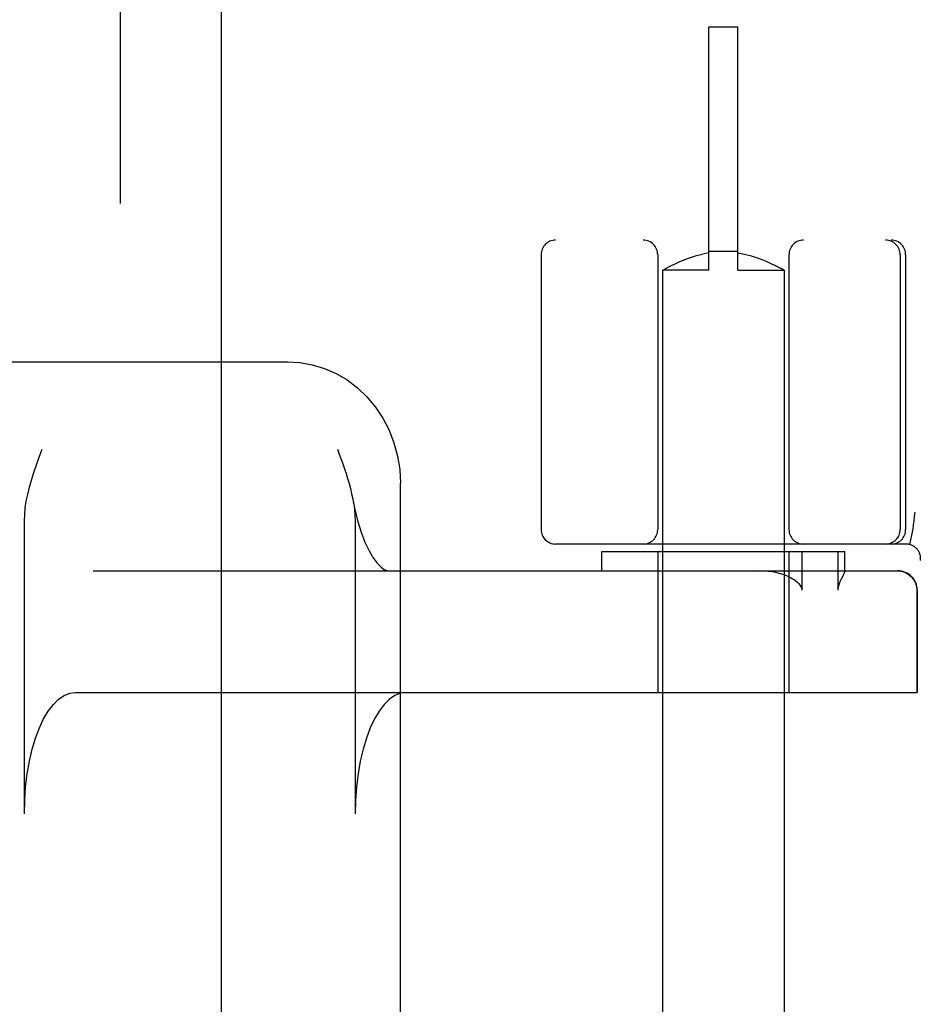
# Model space of a CAD drawing. Header units: inches. Extents: x 0 to 283, y 0 to 183.
# Tile 47 of 81: x 97.147 to 98.07, y 94.471 to 95.483. Entities that reach past the tile are written whole.
import ezdxf

# ---------------------------------------------------------------- set-up
doc = ezdxf.new("R2010")
doc.units = ezdxf.units.IN
doc.header["$LTSCALE"] = 15.583333
doc.header["$MEASUREMENT"] = 0
doc.linetypes.add('HIDDEN', pattern=[0.2, 0.1, -0.1])
doc.layers.add('DEFAULT_2', color=8, linetype='HIDDEN')
doc.layers.add('LEFTHAND_DOOR_ASSEMBLY', color=7, linetype='CONTINUOUS')

msp = doc.modelspace()

# ---------------------------------------------------------------- linework, layer by layer
at = {"layer": 'DEFAULT_2', "color": 8, "linetype": 'HIDDEN'}
for p, q in [((97.8559, 95.2253), (97.8559, 95.4753)), ((97.8859, 95.4753), (97.8559, 95.4753)), ((97.8859, 95.2253), (97.8859, 95.4753)), ((100.1934, 95.2563), (97.6984, 95.2563)), ((97.6834, 95.2413), (97.6834, 94.9588)), ((97.8034, 95.2413), (97.8034, 94.9588)), ((97.8314, 95.2364), (97.8372, 95.2385)), ((97.8372, 95.2385), (97.8433, 95.2404)), ((97.8432, 95.2404), (97.8495, 95.242)), ((97.8559, 95.2432), (97.8495, 95.242)), ((97.8859, 95.2445), (97.8559, 95.2445)), ((97.8859, 95.2432), (97.8923, 95.242)), ((97.8923, 95.242), (97.8986, 95.2404)), ((97.8985, 95.2404), (97.9047, 95.2385)), ((97.9046, 95.2385), (97.9104, 95.2364)), ((97.9384, 95.2413), (97.9384, 94.9588)), ((98.0528, 95.2413), (98.0528, 94.9588)), ((98.0584, 95.2413), (98.0584, 94.9588)), ((97.8116, 95.2271), (97.8142, 95.2284)), ((97.8142, 95.2284), (97.8175, 95.2301)), ((97.8175, 95.2301), (97.8215, 95.2321)), ((97.8215, 95.232), (97.8262, 95.2342)), ((97.8261, 95.2342), (97.8315, 95.2364)), ((97.9103, 95.2364), (97.9157, 95.2342)), ((97.9156, 95.2342), (97.9204, 95.232)), ((97.9203, 95.2321), (97.9244, 95.2301)), ((97.9243, 95.2301), (97.9276, 95.2284)), ((97.9276, 95.2284), (97.9302, 95.2271)), ((97.8088, 95.2255), (97.8084, 95.2253)), ((97.8084, 95.2253), (97.8084, 91.7753)), ((97.8559, 95.2253), (97.8084, 95.2253)), ((97.8088, 95.2255), (97.8117, 95.2271)), ((97.8859, 95.2253), (97.9334, 95.2253)), ((97.9334, 95.2253), (97.9334, 91.7753)), ((96.0376, 95.1313), (97.4225, 95.1313)), ((97.4741, 95.0413), (97.4759, 95.0363)), ((97.5387, 94.4477), (97.5387, 95.0063)), ((97.152, 94.6663), (97.152, 94.9678)), ((97.4922, 94.9678), (97.4922, 94.6663)), ((98.0656, 94.9579), (98.0622, 94.9434)), ((98.0656, 94.9579), (98.0657, 94.9584)), ((98.0588, 94.9438), (97.6984, 94.9438)), ((97.7459, 94.9163), (97.7459, 94.9363)), ((97.7459, 94.9363), (97.9959, 94.9363)), ((97.8034, 94.9363), (97.8034, 94.7913)), ((97.9384, 94.9363), (97.9384, 94.7913)), ((97.9519, 94.8963), (97.9519, 94.9363)), ((97.9886, 94.9363), (97.9886, 94.8963)), ((97.9959, 94.9161), (97.9959, 94.9363)), ((97.2227, 94.9163), (98.0504, 94.9163)), ((97.9959, 94.9163), (97.9959, 94.9162)), ((97.9941, 94.9118), (97.9923, 94.9081)), ((98.07, 94.8963), (98.07, 94.7913)), ((98.0704, 94.8963), (98.0704, 94.7913)), ((97.2046, 94.7913), (98.0704, 94.7913))]:
    msp.add_line(p, q, dxfattribs=at)
for points in [[(97.9334, 95.2253), (97.9331, 95.2255), (97.9302, 95.2271)], [(97.4225, 95.1313), (97.4353, 95.1305), (97.4481, 95.1282), (97.4605, 95.1244), (97.4725, 95.1192), (97.4839, 95.1125), (97.4945, 95.1044), (97.5043, 95.0951), (97.5131, 95.0847), (97.5207, 95.0732), (97.5271, 95.0609), (97.5321, 95.0479), (97.5358, 95.0343), (97.538, 95.0204), (97.5387, 95.0063)], [(97.152, 94.9678), (97.1523, 94.9743), (97.1529, 94.981), (97.154, 94.9878), (97.1554, 94.9949), (97.1572, 95.0022), (97.1593, 95.0096), (97.1617, 95.0173), (97.1644, 95.0251), (97.1672, 95.0331), (97.1702, 95.0413)], [(97.4759, 95.0363), (97.4794, 95.0263), (97.4812, 95.0213), (97.4828, 95.0162), (97.4844, 95.0112), (97.4859, 95.006), (97.4874, 95.0009), (97.4886, 94.9956), (97.4898, 94.9903), (97.4903, 94.9877)], [(97.4903, 94.9877), (97.4915, 94.9811), (97.4947, 94.968), (97.4983, 94.9562), (97.5023, 94.9457), (97.5065, 94.9368), (97.5108, 94.9296), (97.515, 94.9241), (97.5188, 94.9202), (97.5222, 94.9177), (97.5248, 94.9166), (97.5267, 94.9163)], [(97.4903, 94.9877), (97.4908, 94.9849), (97.4915, 94.9793), (97.492, 94.9736), (97.4922, 94.9678)], [(98.0678, 94.9767), (98.0672, 94.9723), (98.0667, 94.9678), (98.0662, 94.9632), (98.0657, 94.9584)], [(97.9401, 94.9091), (97.9369, 94.9107), (97.9334, 94.912), (97.9297, 94.9132), (97.9258, 94.9142), (97.9215, 94.9151), (97.917, 94.9157), (97.9122, 94.9161), (97.907, 94.9163)], [(97.9959, 94.9162), (97.9959, 94.9158), (97.9957, 94.9154), (97.9955, 94.9148), (97.9952, 94.9141), (97.9949, 94.9134), (97.9945, 94.9126), (97.9941, 94.9118)], [(98.05, 94.9163), (98.0539, 94.9159), (98.0576, 94.9148), (98.0611, 94.9129), (98.0641, 94.9104), (98.0666, 94.9074), (98.0684, 94.9039), (98.0696, 94.9002), (98.07, 94.8963)], [(97.9519, 94.8963), (97.9517, 94.8977), (97.9514, 94.899), (97.9508, 94.9002), (97.9501, 94.9013), (97.9492, 94.9024), (97.9482, 94.9034), (97.9471, 94.9044), (97.9459, 94.9054), (97.9446, 94.9064), (97.9432, 94.9073), (97.9417, 94.9082), (97.9401, 94.9091)], [(97.9923, 94.9081), (97.9918, 94.9072), (97.9913, 94.9062), (97.9908, 94.9051), (97.9904, 94.904), (97.9899, 94.9029), (97.9895, 94.9017), (97.9891, 94.9005), (97.9889, 94.8991), (97.9887, 94.8977), (97.9886, 94.8963)], [(97.152, 94.6663), (97.1523, 94.6804), (97.1533, 94.6941), (97.155, 94.7076), (97.1572, 94.7205), (97.1601, 94.7328), (97.1635, 94.7442), (97.1674, 94.7547), (97.1718, 94.764), (97.1766, 94.7721), (97.1818, 94.7789), (97.1872, 94.7843), (97.1929, 94.7882), (97.1987, 94.7905), (97.2046, 94.7913)], [(97.5448, 94.7913), (97.5389, 94.7905), (97.5331, 94.7882), (97.5274, 94.7843), (97.522, 94.7789), (97.5168, 94.7721), (97.512, 94.764), (97.5076, 94.7547), (97.5037, 94.7442), (97.5003, 94.7328), (97.4974, 94.7205), (97.4952, 94.7076), (97.4935, 94.6941), (97.4926, 94.6804), (97.4922, 94.6663)]]:
    msp.add_lwpolyline(points, dxfattribs=at)
for centre, radius, start, end in [((97.6984, 95.2413), 0.015, 90, 180), ((97.7884, 95.2413), 0.015, 0, 90), ((97.9534, 95.2413), 0.015, 90, 180), ((98.0378, 95.2413), 0.015, 0, 90), ((98.0434, 95.2413), 0.015, 0, 90), ((97.6984, 94.9588), 0.015, 180, 270), ((97.7884, 94.9588), 0.015, 270, 360), ((97.9534, 94.9588), 0.015, 180, 270), ((98.0378, 94.9588), 0.015, 270, 360), ((98.0434, 94.9588), 0.015, 270, 360), ((98.0588, 94.9288), 0.015, 353.0043, 90), ((98.0504, 94.8963), 0.02, 0, 90)]:
    msp.add_arc(centre, radius, start, end, dxfattribs=at)
at = {"layer": 'LEFTHAND_DOOR_ASSEMBLY', "color": 8, "linetype": 'HIDDEN'}
msp.add_line((97.2504, 124.9023), (97.2504, 62.6103), dxfattribs=at)
at = {"layer": 'LEFTHAND_DOOR_ASSEMBLY', "color": 3, "linetype": 'Continuous'}
msp.add_line((97.3544, 124.9023), (97.3544, 62.6103), dxfattribs=at)

doc.saveas('drawing.dxf')
